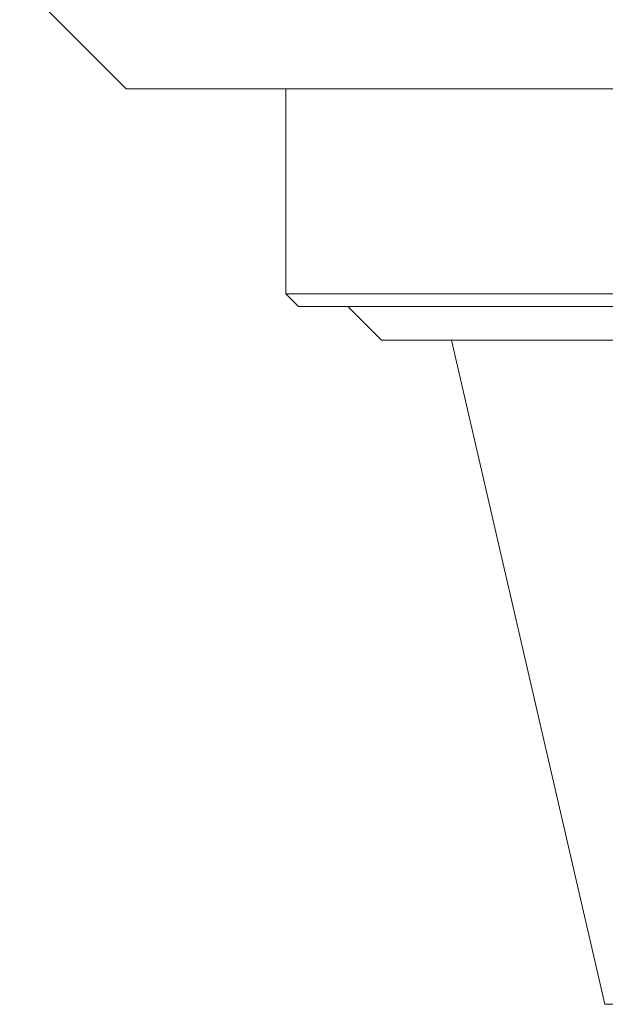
# Model space of a CAD drawing. Header units: inches. Extents: x 1.8 to 28.9, y 1.9 to 20.6.
# Tile 1 of 53: x 5.5 to 6.2, y 8.2 to 9.4. Entities that reach past the tile are written whole.
import ezdxf

# ---------------------------------------------------------------- set-up
doc = ezdxf.new("R2010")
doc.units = ezdxf.units.IN
doc.header["$MEASUREMENT"] = 0

msp = doc.modelspace()

# ---------------------------------------------------------------- linework, layer by layer
at = {"color": 7, "linetype": 'Continuous', "lineweight": 15}
for p, q in [((5.4791, 9.4429), (5.6041, 9.3179)), ((6.8541, 9.3179), (5.6041, 9.3179)), ((5.7916, 9.3179), (5.7916, 9.0772)), ((5.7916, 9.0772), (5.8066, 9.0622)), ((5.7916, 9.0772), (6.6666, 9.0772)), ((6.6516, 9.0622), (5.8066, 9.0622)), ((5.8647, 9.0622), (5.9041, 9.0228)), ((6.5541, 9.0228), (5.9041, 9.0228)), ((5.9866, 9.0228), (6.1666, 8.2428)), ((6.1666, 8.2428), (6.2915, 8.2428))]:
    msp.add_line(p, q, dxfattribs=at)

doc.saveas('drawing.dxf')
